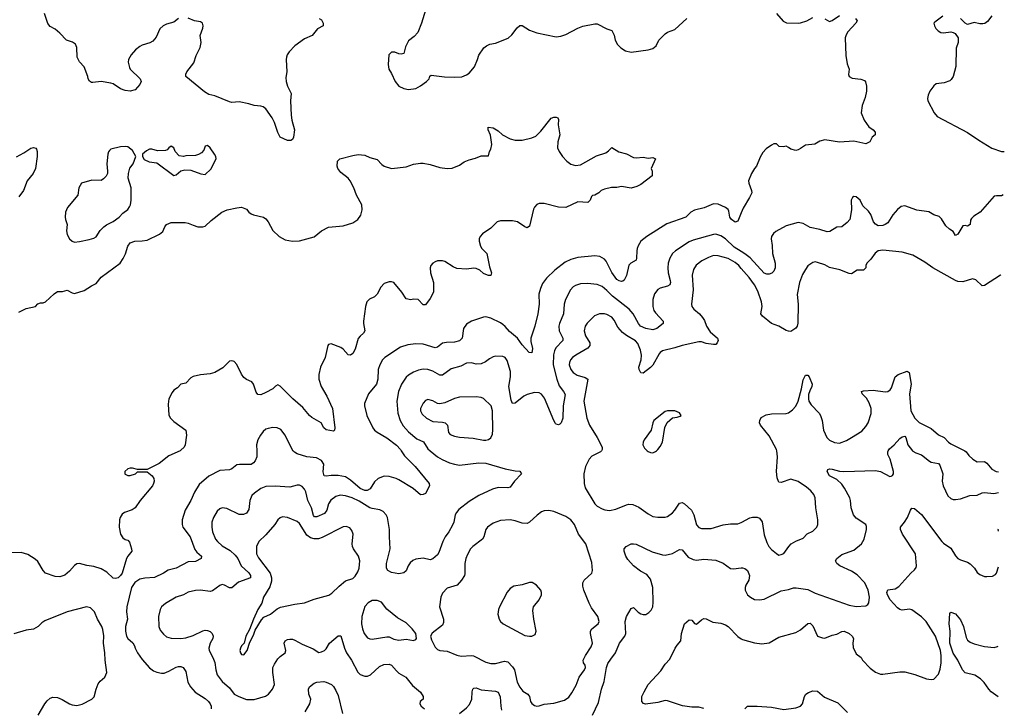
# Model space of a CAD drawing. Header units: inches. Extents: x 1839270 to 1929235, y 762242 to 910350.
# Tile 148 of 256: x 1914037 to 1922173, y 817873 to 823559. Entities that reach past the tile are written whole.
import ezdxf

# ---------------------------------------------------------------- set-up
doc = ezdxf.new("R2010")
doc.units = ezdxf.units.IN
doc.header["$MEASUREMENT"] = 0
for name, color, linetype in [('B9811', 7, 'Continuous'), ('B9812', 7, 'Continuous'), ('B9821', 7, 'Continuous'), ('B9822', 7, 'Continuous')]:
    doc.layers.add(name, color=color, linetype=linetype)

msp = doc.modelspace()

# ---------------------------------------------------------------- linework, layer by layer
at = {"layer": 'B9811', "color": 5}
for points, elevation in [([(1915362, 820000), (1915270, 819958.7), (1915190, 819895.1), (1915090, 819846), (1915010, 819846), (1914970, 819857.2), (1914950, 819857.2), (1914932, 819850), (1914906, 819830), (1914906, 819810), (1914910, 819806), (1914930, 819796), (1914950, 819794.8), (1914995.3, 819810), (1915010, 819824.7), (1915090, 819826), (1915132.8, 819792.8), (1915144.9, 819770), (1915147.3, 819750), (1915144, 819730), (1915133.4, 819710), (1915032, 819588), (1914992.3, 819527.7), (1914966.9, 819513.1), (1914904, 819490), (1914884.7, 819475.3), (1914868.7, 819450), (1914862, 819430), (1914858.4, 819370), (1914870.5, 819310.5), (1914890, 819281), (1914908.1, 819268.1), (1914930, 819261), (1914943.8, 819243.8), (1914962, 819190), (1914962.8, 819170), (1914930.6, 819130), (1914920.5, 819110), (1914884.2, 818990), (1914870, 818968.6), (1914850, 818951.1), (1914830, 818944.7), (1914810, 818947.3), (1914757.8, 818997.8), (1914710, 819025.7), (1914650, 819045.1), (1914592.5, 819052.5), (1914530, 819069.5), (1914510, 819066.6), (1914490, 819052.3), (1914450, 819005.6), (1914410, 818971.6), (1914370, 818957.6), (1914330, 818960.7), (1914250, 818989.6), (1914229.7, 819010), (1914185.7, 819085.7), (1914164.5, 819104.5), (1914104.1, 819144.1), (1914050, 819159.6), (1913970, 819158.4)], 620), ([(1915995.5, 820000), (1915996.4, 819950), (1915984.1, 819915.9), (1915970, 819899.3), (1915950, 819887.3), (1915852.4, 819887.6), (1915830, 819882.9), (1915790, 819851.6), (1915770, 819841.6), (1915690, 819836.9), (1915600.5, 819790), (1915519.1, 819720.9), (1915481.1, 819658.9), (1915450.3, 819590), (1915403.1, 819510), (1915378.9, 819430), (1915378.9, 819390), (1915384.6, 819370), (1915445.8, 819290), (1915484.2, 819184.2), (1915501.7, 819161.7), (1915540.7, 819130), (1915537.3, 819110), (1915490, 819086), (1915430, 819082.9), (1915330, 819031.1), (1915265.1, 819014.9), (1915225.5, 818990), (1915150, 818954.5), (1915070, 818949), (1915030, 818940.3), (1914987.5, 818912.5), (1914960.2, 818870), (1914921.5, 818710), (1914919.5, 818670), (1914926.7, 818610), (1914912.7, 818550), (1914910.6, 818510.6), (1914918.8, 818470), (1914930.8, 818450), (1914972.7, 818412.7), (1914986.4, 818390), (1914990.3, 818370), (1915010.3, 818330), (1915050, 818275.8), (1915110, 818208.2), (1915142.6, 818182.6), (1915170, 818171.8), (1915210, 818162.6), (1915230, 818164.2), (1915270, 818179), (1915330, 818212.6), (1915350, 818219), (1915370, 818218.7), (1915388.8, 818208.8), (1915410, 818176), (1915427.2, 818090), (1915448.4, 818050), (1915486.2, 818006.2), (1915570, 817954.9), (1915597.6, 817930), (1915612.2, 817910), (1915619.5, 817890), (1915618.9, 817870)], 640), ([(1917429.1, 820000), (1917490.2, 819950.2), (1917527.8, 819927.8), (1917590, 819900.3), (1917630, 819888.2), (1917670, 819882), (1917830, 819899), (1917890, 819897.1), (1918050, 819850.2), (1918130, 819833.1), (1918170.3, 819830.3), (1918182.8, 819810), (1918126, 819750), (1918090, 819699.5), (1918070, 819693.3), (1917990, 819696.8), (1917942.9, 819682.9), (1917830.4, 819630), (1917750, 819581.5), (1917665.9, 819514.1), (1917645.7, 819490), (1917636, 819470), (1917624.6, 819410), (1917614.8, 819385.2), (1917583.1, 819330), (1917552, 819287.9), (1917532.9, 819250), (1917500.9, 819159.1), (1917490, 819141.6), (1917451.3, 819108.7), (1917430, 819098.7), (1917370, 819112.8), (1917310, 819105.4), (1917286.5, 819093.5), (1917264.6, 819075.4), (1917247.2, 819050), (1917230, 819009.4), (1917210, 818992), (1917170, 818983.6), (1917110, 818993.6), (1917079.3, 819010), (1917067.3, 819030), (1917068.3, 819070), (1917099.3, 819190), (1917092.3, 819290), (1917093.3, 819350), (1917075.4, 819450), (1917066.6, 819470), (1917039.6, 819499.6), (1917011.7, 819511.7), (1916950, 819522), (1916930, 819529.8), (1916843.2, 819583.2), (1916785.6, 819610), (1916730, 819628.1), (1916686.4, 819633.6), (1916650, 819623.5), (1916608.6, 819591.4), (1916590, 819562), (1916574.7, 819510), (1916556.9, 819483.1), (1916493, 819453), (1916474.5, 819454.5), (1916465.1, 819465.1), (1916448.5, 819530), (1916419.4, 819590), (1916400.2, 819660.2), (1916390, 819682), (1916370, 819705.7), (1916350, 819716), (1916330, 819715.6), (1916270, 819700.5), (1916148.5, 819708.4), (1916070, 819703.5), (1916030, 819687.1), (1915976.4, 819650), (1915955.8, 819630), (1915939.6, 819590), (1915930, 819515.3), (1915910, 819484.5), (1915886.1, 819473.9), (1915850, 819472.2), (1915750, 819524), (1915710, 819528), (1915690, 819520.5), (1915670, 819501.6), (1915637.7, 819450), (1915624.4, 819410), (1915624, 819370), (1915631.3, 819331.3), (1915655.6, 819270), (1915670.3, 819250), (1915710, 819214.9), (1915776.4, 819176.4), (1915818.7, 819138.7), (1915839.7, 819110), (1915868.4, 819050), (1915930, 818991.9), (1915945.2, 818970), (1915945.3, 818950), (1915844.5, 818915.5), (1915790, 818867.4), (1915770, 818868.7), (1915730, 818891.1), (1915710, 818894.7), (1915690, 818888), (1915630, 818844.4), (1915610, 818838), (1915530, 818848.4), (1915490, 818846.9), (1915430, 818832.9), (1915390, 818809.8), (1915330, 818789.8), (1915242.1, 818737.9), (1915208.7, 818710), (1915198.7, 818690), (1915185.2, 818630), (1915187.9, 818550), (1915198.8, 818518.8), (1915225.2, 818485.2), (1915250, 818464.6), (1915290, 818451.3), (1915370, 818448.7), (1915410, 818456.5), (1915470, 818474.5), (1915550, 818513.4), (1915570, 818517.8), (1915590, 818516.5), (1915610, 818506.7), (1915628.4, 818490), (1915636.9, 818470), (1915632.7, 818450), (1915610.2, 818410), (1915599, 818370), (1915603.1, 818350), (1915633.9, 818293.9), (1915650, 818250.8), (1915656.5, 818190), (1915670.2, 818150), (1915710, 818094.9), (1915770, 818043.1), (1915810, 817990.4), (1915846.8, 817970), (1915910, 817947), (1915973.7, 817946.3), (1916067.7, 817972.3), (1916093.6, 817990), (1916127.3, 818030), (1916143.6, 818070), (1916128.8, 818170), (1916129.8, 818210), (1916141.3, 818238.7), (1916170, 818282.4), (1916190, 818302), (1916232, 818330), (1916236.2, 818350), (1916223.6, 818410), (1916230, 818430.5), (1916250, 818440.5), (1916270, 818443.8), (1916290, 818443.8), (1916310, 818437.1), (1916370, 818403), (1916463.4, 818363.4), (1916510, 818334.9), (1916530, 818338.4), (1916554.5, 818350), (1916570, 818365.5), (1916597.4, 818410), (1916670, 818472.2), (1916690, 818470.4), (1916720.7, 818370), (1916737.5, 818330), (1916777.8, 818270), (1916830, 818172.2), (1916850, 818152.9), (1916890, 818138.5), (1916910, 818139.6), (1916935.1, 818150), (1917010, 818217.6), (1917044.9, 818235.1), (1917090, 818239), (1917110, 818230.3), (1917150, 818181.3), (1917170, 818164.6), (1917228.2, 818130), (1917282, 818062), (1917350, 818005.5), (1917370.3, 817970), (1917370.4, 817950), (1917345.5, 817930), (1917343.1, 817910), (1917354, 817890), (1917381.3, 817870)], 660), ([(1917190.2, 820000), (1917217.8, 819957.8), (1917306.3, 819870), (1917420.7, 819730), (1917422.8, 819710), (1917390, 819646), (1917370, 819638), (1917350, 819637), (1917287.1, 819687.1), (1917170, 819759.1), (1917149.3, 819770), (1917090, 819787.6), (1917050, 819790.8), (1916998.4, 819770), (1916970, 819742), (1916933.5, 819686.5), (1916907.2, 819672.8), (1916890, 819673.1), (1916850, 819687.8), (1916770, 819758), (1916730, 819784.8), (1916670, 819796.5), (1916610, 819795.9), (1916569.7, 819789.7), (1916553.3, 819793.3), (1916545.2, 819825.2), (1916551, 819890), (1916530, 819918.7), (1916490, 819941.5), (1916410, 819949.7), (1916330, 819974), (1916308.2, 819988.2), (1916298.2, 820000)], 640), ([(1918843.4, 820000), (1918835.3, 819990), (1918765.7, 819954.3), (1918741.8, 819930), (1918713.4, 819870), (1918698.8, 819810), (1918701.2, 819730), (1918710, 819694), (1918790, 819562.4), (1918810, 819543.7), (1918850, 819520.9), (1918872.4, 819512.4), (1918910, 819507.8), (1918963.3, 819516.7), (1919050, 819554), (1919070, 819558.5), (1919103.5, 819556.5), (1919154.1, 819534.1), (1919230, 819479.5), (1919270, 819456.9), (1919310, 819450.3), (1919369.6, 819450.4), (1919390, 819457.1), (1919430, 819486.4), (1919450, 819508.2), (1919490, 819568.4), (1919510, 819572), (1919530, 819562), (1919588.7, 819508.7), (1919608.4, 819470), (1919630, 819388.2), (1919650, 819365.3), (1919670, 819357.4), (1919750, 819359), (1919850, 819389), (1919910, 819395.6), (1919970, 819396), (1920000, 819408.2)], 680), ([(1919223.2, 820000), (1919230, 819993.4), (1919250, 819985.5), (1919270, 819983.8), (1919290, 819992.7), (1919298.3, 820000)], 720), ([(1918770, 817815.5), (1918819.2, 817920.8), (1918844.5, 818030), (1918865.9, 818094.1), (1918886.6, 818210), (1918898, 818242), (1918920.9, 818279.1), (1918961.7, 818330), (1918994.2, 818410), (1919038.3, 818470), (1919045.6, 818490), (1919041.6, 818590), (1919050, 818631), (1919090, 818698), (1919110, 818704.7), (1919146.9, 818666.9), (1919170, 818652.7), (1919190, 818647), (1919210, 818648.8), (1919236.3, 818663.7), (1919255.9, 818684.1), (1919268.3, 818710), (1919272.4, 818750), (1919267.9, 818870), (1919250, 818940.9), (1919218.2, 818978.2), (1919167, 819007), (1919110, 819049.6), (1919062, 819102), (1919044.7, 819130), (1919031.8, 819170), (1919032.7, 819190), (1919049.7, 819210.3), (1919090, 819230.4), (1919110, 819232.7), (1919130, 819228.5), (1919264.7, 819164.7), (1919350, 819140.3), (1919370, 819138.7), (1919430, 819151.8), (1919490, 819184.4), (1919510, 819182.4), (1919561.8, 819121.8), (1919602.5, 819102.5), (1919630, 819095.3), (1919690, 819104.9), (1919790, 819095.8), (1919850, 819072.4), (1919910, 819028.8), (1919934.1, 819025.8), (1920000, 819033.3)], 660), ([(1914190, 817817), (1914245.8, 817910), (1914265, 817935), (1914290, 817957.1), (1914310, 817965), (1914350, 817962.2), (1914386.9, 817946.9), (1914450, 817910.3), (1914470, 817902.3), (1914510, 817897.4), (1914553.2, 817906.8), (1914631.9, 817948.1), (1914651.8, 817968.2), (1914668.2, 818031.8), (1914685.7, 818074.3), (1914702.3, 818097.8), (1914740.7, 818130), (1914755.8, 818170), (1914743.5, 818270), (1914741.1, 818330), (1914728.9, 818410), (1914731, 818471), (1914723.5, 818523.5), (1914715.1, 818550), (1914680.5, 818610), (1914655.1, 818670), (1914622, 818702), (1914590, 818711.5), (1914430.7, 818670), (1914244.1, 818595.9), (1914220, 818580), (1914190, 818549.6), (1914150, 818527.1), (1914090, 818517.8), (1913990, 818488.7)], 640), ([(1919690, 817870.6), (1919650, 817883.9), (1919590, 817883.7), (1919514.5, 817894.5), (1919390, 817935.3), (1919370, 817936.4), (1919310, 817921.2), (1919208, 817908), (1919192, 817912), (1919177.2, 817930), (1919179.3, 817970), (1919196, 818010), (1919229.7, 818070.4), (1919336.3, 818183.7), (1919370, 818238.8), (1919410, 818278.8), (1919454.5, 818370), (1919470, 818394.8), (1919501.2, 818430), (1919505.6, 818490), (1919530, 818571.3), (1919570, 818604.7), (1919590, 818601), (1919614, 818574), (1919630, 818566.8), (1919670, 818602.8), (1919690, 818614), (1919710, 818613.4), (1919764.9, 818584.9), (1919830, 818576.5), (1919870, 818561.7), (1919890, 818547.4), (1919970, 818466.3), (1920000, 818447.4)], 640), ([(1916395.1, 817844.9), (1916435.1, 817910), (1916442.4, 817950), (1916427.6, 817990), (1916424.5, 818030), (1916432.7, 818050), (1916470, 818080.4), (1916491.2, 818088.8), (1916550, 818093.7), (1916570, 818090.4), (1916614, 818070), (1916630, 818054), (1916650, 818020.7), (1916670, 817978.8), (1916705.2, 817830)], 640), ([(1917670, 817830.3), (1917730, 817878.3), (1917755.2, 817904.8), (1917774, 817950), (1917775.4, 818010), (1917781.6, 818030), (1917790, 818040.5), (1917810, 818041.6), (1917850, 818025.3), (1917970, 818015.3), (1917990, 818005.5), (1918007.1, 817967.1), (1918011.8, 817891.8), (1918019.1, 817859.1)], 660)]:
    msp.add_lwpolyline(points, dxfattribs=dict(at, elevation=elevation))
for points, elevation in [([(1918410, 819507.6), (1918370, 819504.5), (1918350, 819494.5), (1918312.1, 819467.9), (1918250.2, 819409.8), (1918230, 819399.7), (1918190, 819401.7), (1918130, 819421.7), (1918090, 819429.7), (1918010, 819423.5), (1917950, 819403), (1917903.8, 819370), (1917888.8, 819350), (1917871.6, 819290), (1917860.3, 819270), (1917781.1, 819210), (1917763.1, 819190), (1917737.4, 819142.6), (1917723.1, 819110), (1917715.2, 819070), (1917715.3, 818984.7), (1917711.6, 818970), (1917687.2, 818930), (1917650.8, 818889.2), (1917570, 818864), (1917530, 818824.5), (1917518.2, 818790), (1917507, 818710), (1917538.5, 818610), (1917539.5, 818580.5), (1917530, 818560.7), (1917446.3, 818493.7), (1917433, 818470), (1917439.3, 818439.3), (1917470, 818378.8), (1917490, 818359.1), (1917510, 818350.7), (1917570, 818346.4), (1917650, 818311.8), (1917684.5, 818304.5), (1917770, 818310.2), (1917786.2, 818306.2), (1917890, 818254.2), (1917930, 818242.2), (1917970, 818244.5), (1918042.8, 818262.8), (1918070, 818256.5), (1918110, 818215.5), (1918127, 818190), (1918148.6, 818090), (1918170, 818046.4), (1918194.8, 818014.8), (1918234.9, 817990), (1918241.5, 817981.5), (1918248.5, 817970), (1918258, 817930), (1918270, 817914), (1918290, 817896.3), (1918310, 817890.6), (1918330, 817893.4), (1918370, 817908.7), (1918450, 817916.9), (1918538.6, 817941.4), (1918574.7, 817965.3), (1918600.4, 817999.6), (1918636.3, 818063.7), (1918660.4, 818130), (1918704.7, 818190), (1918713, 818210), (1918709.6, 818230), (1918695.6, 818250), (1918692.8, 818270), (1918711.7, 818310), (1918759.4, 818380.6), (1918769.9, 818410), (1918754, 818490), (1918754.2, 818510), (1918765.1, 818530), (1918817.4, 818570), (1918824.4, 818590), (1918814.5, 818630), (1918763.2, 818703.2), (1918742.7, 818742.7), (1918697.6, 818850), (1918690, 818882), (1918691, 818909), (1918700.5, 818930), (1918763.7, 818990), (1918771.5, 819010), (1918763.9, 819076.1), (1918715.8, 819230), (1918653.3, 819310), (1918622.4, 819390), (1918590, 819429.6), (1918550, 819456.3), (1918450, 819498.7)], 680), ([(1916210, 819453.3), (1916190, 819446.6), (1916170.4, 819430), (1916144.9, 819390), (1916070, 819305.7), (1916013.1, 819250), (1915992.6, 819210), (1915993, 819150), (1916010, 819114.9), (1916106.2, 818990), (1916118.1, 818950), (1916118.1, 818921.9), (1916103.3, 818876.7), (1916050.4, 818790), (1916037.4, 818742.6), (1916006, 818690), (1915968, 818610), (1915936.3, 818523.7), (1915904.9, 818470), (1915891.3, 818410), (1915870, 818388.7), (1915860.7, 818370), (1915857.3, 818350), (1915862.8, 818330), (1915870, 818318), (1915890, 818316), (1915916, 818350), (1915940.1, 818419.9), (1915970, 818478), (1915981.5, 818518.5), (1916035.1, 818604.9), (1916055.3, 818624.7), (1916110, 818650.6), (1916165.5, 818694.5), (1916192.7, 818707.3), (1916310, 818734.4), (1916390, 818743.2), (1916470, 818775.3), (1916591.8, 818808.2), (1916616.3, 818823.7), (1916677.5, 818882.5), (1916730, 818924.9), (1916790, 818944.9), (1916810, 818965.5), (1916830, 818999.1), (1916841, 819030), (1916846.9, 819090), (1916835.8, 819130), (1916795.4, 819190), (1916787.1, 819210), (1916783.5, 819230), (1916791.3, 819310), (1916782.3, 819342.3), (1916764.4, 819364.4), (1916735.6, 819375.6), (1916710, 819372.4), (1916536.2, 819283.8), (1916506, 819274), (1916470, 819271.7), (1916440.7, 819280.7), (1916410, 819304), (1916350, 819398.9), (1916330, 819415.8), (1916250, 819449.8)], 680), ([(1918250, 818912.8), (1918190, 818893), (1918119.2, 818880.8), (1918090, 818862.9), (1918066.5, 818833.5), (1918002.7, 818710), (1917994, 818690), (1917989.2, 818650), (1917998.8, 818610), (1918010.2, 818590), (1918032, 818570), (1918210, 818475.2), (1918250, 818468), (1918270, 818469), (1918297, 818483), (1918303.9, 818510), (1918284.5, 818610), (1918278.6, 818681.4), (1918281.5, 818710), (1918329.7, 818770), (1918347.6, 818810), (1918349.6, 818830), (1918343.6, 818850), (1918307.3, 818890), (1918271.8, 818911.8)], 720), ([(1916990, 818764.7), (1916950, 818763.6), (1916917, 818743), (1916890, 818713.2), (1916863.9, 818630), (1916862, 818570), (1916868.6, 818528.6), (1916883.2, 818490), (1916910, 818455.3), (1916930, 818446.5), (1916950, 818444.7), (1917070, 818463.6), (1917090, 818462.3), (1917130, 818444.2), (1917170, 818435.6), (1917230, 818444.2), (1917290, 818433.4), (1917310, 818441), (1917317.2, 818450), (1917309.4, 818490), (1917280.7, 818530), (1917230, 818578.3), (1917159.4, 818619.4), (1917072.1, 818692.1), (1917026, 818750)], 680)]:
    msp.add_lwpolyline(points, close=True, dxfattribs=dict(at, elevation=elevation))
at = {"layer": 'B9812', "color": 5}
for points, elevation in [([(1917390, 823639), (1917357, 823530), (1917325.7, 823454.3), (1917298, 823422), (1917250, 823385.6), (1917225.4, 823334.6), (1917210, 823281.2), (1917190, 823274), (1917170, 823277), (1917138, 823290), (1917110, 823292), (1917087.3, 823270), (1917082, 823190), (1917087.7, 823150), (1917110, 823116), (1917138.4, 823050), (1917170.8, 823010), (1917210, 822992.7), (1917250, 822983.1), (1917310, 822992), (1917350, 823013.7), (1917399.6, 823050), (1917420.7, 823070), (1917426.3, 823093.7), (1917438, 823102), (1917548.2, 823088.2), (1917630, 823084.9), (1917690, 823088.9), (1917730, 823103.1), (1917750, 823118), (1917794.5, 823170), (1917820.9, 823230), (1917832.1, 823267.9), (1917872.5, 823327.5), (1917895.5, 823344.5), (1917923.2, 823356.8), (1917970, 823366.8), (1918072.1, 823407.9), (1918104.8, 823435.2), (1918147.2, 823492.8), (1918170, 823510.6), (1918190, 823510.5), (1918250, 823472.2), (1918310, 823450.3), (1918470, 823418.7), (1918510, 823422.4), (1918550, 823436.4), (1918649.8, 823490.2), (1918690, 823506), (1918790, 823524.9), (1918810, 823524.4), (1918890, 823484.9), (1918931, 823470), (1918950, 823432), (1918957.3, 823390), (1918975.9, 823355.9), (1919005.8, 823325.8), (1919043.4, 823303.4), (1919090.6, 823290.6), (1919229.2, 823310.8), (1919270, 823321), (1919297, 823343), (1919317.2, 823390), (1919370, 823442.8), (1919390, 823456.3), (1919450, 823477.3), (1919549.4, 823570.6)], 640), ([(1915350, 823569.6), (1915310, 823539.2), (1915250, 823522.7), (1915221.6, 823510), (1915195.6, 823484.4), (1915163.5, 823416.5), (1915137.4, 823382.6), (1915112, 823368), (1915050, 823349.8), (1915030, 823338.7), (1914993.1, 823310), (1914957.3, 823270), (1914936.9, 823230), (1914933.8, 823210), (1914943.8, 823163.8), (1914950.4, 823150), (1915033.4, 823070), (1915040.5, 823050), (1915030, 823025.2), (1914990, 822981.2), (1914950.4, 822969.6), (1914910, 822974), (1914870, 822989.6), (1914810, 823029.7), (1914790, 823036.3), (1914710, 823049.3), (1914640.2, 823040.2), (1914630, 823041.2), (1914612.7, 823052.7), (1914602, 823070), (1914599, 823090), (1914569.2, 823170), (1914532.1, 823212.1), (1914512.7, 823250), (1914509.6, 823330), (1914497.1, 823357.1), (1914474.5, 823374.5), (1914422.7, 823390), (1914370, 823447.8), (1914330, 823482), (1914290, 823502.9), (1914270, 823529.4), (1914241.3, 823610)], 620), ([(1916512, 823570), (1916530, 823558), (1916546, 823530), (1916544.7, 823510), (1916497.3, 823482.7), (1916454, 823430), (1916390, 823401.3), (1916310, 823344.4), (1916264.8, 823295.2), (1916248.4, 823270), (1916242, 823250), (1916239.2, 823230), (1916244.6, 823130), (1916237.1, 823082.9), (1916237.7, 823050), (1916250, 823010.7), (1916281.1, 822950), (1916274.9, 822890), (1916280.4, 822770), (1916284.9, 822730), (1916308.2, 822650), (1916300.7, 822590), (1916290, 822569), (1916276.8, 822563.2), (1916250, 822562.7), (1916189.3, 822590), (1916170, 822628.7), (1916142.6, 822710), (1916123.9, 822750), (1916070, 822822.7), (1916050, 822839.8), (1916030, 822846), (1915974, 822850), (1915930, 822865.4), (1915850, 822880.5), (1915790, 822876.3), (1915770, 822880.5), (1915650, 822929.8), (1915601.3, 822941.3), (1915563.9, 822963.9), (1915409.2, 823090), (1915409.2, 823110), (1915417.2, 823130), (1915475.6, 823204.4), (1915496.6, 823263.4), (1915527.8, 823330), (1915535.6, 823370), (1915527.6, 823430), (1915551.3, 823488.7), (1915554, 823510), (1915548, 823530), (1915530, 823541.4), (1915482, 823550), (1915430, 823573.2)], 620), ([(1914030, 821144), (1914090, 821175.5), (1914168, 821190), (1914187, 821213), (1914210, 821220.7), (1914230, 821220.7), (1914250, 821230.8), (1914322.9, 821297.1), (1914350, 821316), (1914390, 821314.8), (1914430, 821327.3), (1914470, 821304.9), (1914490, 821299.3), (1914570, 821322.6), (1914630, 821362), (1914670, 821380.3), (1914710, 821432.9), (1914868.2, 821550), (1914893.2, 821586.8), (1914912.7, 821627.3), (1914930.7, 821689.3), (1914950, 821715.6), (1914988.5, 821731.5), (1915050, 821733.2), (1915090, 821739.7), (1915192.5, 821787.5), (1915220.9, 821810), (1915237, 821850), (1915250, 821867.3), (1915290, 821886), (1915405.3, 821885.3), (1915430, 821880.4), (1915470, 821861.6), (1915510, 821850.4), (1915550, 821848.4), (1915570, 821855.5), (1915618.3, 821901.7), (1915708.7, 821970), (1915751.8, 821988.2), (1915830, 822006.4), (1915870, 822010.5), (1915910, 821994), (1915930.8, 821970), (1915950, 821956.3), (1915970, 821947.7), (1916051.3, 821930), (1916070, 821916), (1916090, 821891), (1916130, 821818), (1916182.4, 821770), (1916230, 821740.9), (1916290.3, 821730.3), (1916350, 821733.4), (1916470, 821767), (1916530, 821816.4), (1916590, 821845.7), (1916710, 821858), (1916790, 821883.1), (1916830.7, 821909.3), (1916854.7, 821945.3), (1916868.2, 821990), (1916863.5, 822030), (1916821.3, 822110), (1916798.4, 822170), (1916766.6, 822230), (1916751.5, 822251.5), (1916690, 822297.2), (1916666, 822330), (1916661.2, 822350), (1916664, 822390), (1916682, 822410), (1916790, 822439.1), (1916834.2, 822445.8), (1916890, 822441.6), (1916930, 822422.4), (1916990, 822403.8), (1917030, 822364), (1917050, 822350.7), (1917110, 822330.5), (1917230, 822344), (1917292.5, 822367.5), (1917350, 822376), (1917370, 822376), (1917430, 822362.8), (1917510, 822338.8), (1917570.7, 822330.7), (1917610, 822334), (1917670, 822359.1), (1917710, 822385.5), (1917750, 822403), (1917803.3, 822416.7), (1917850, 822434.8), (1917910, 822434), (1917919, 822470), (1917929.3, 822490.7), (1917937.2, 822530), (1917926.3, 822606.3), (1917908.7, 822651.3), (1917909.2, 822670.8), (1917950, 822666.8), (1917990, 822642), (1918027.7, 822607.8), (1918090, 822576.4), (1918130, 822563.8), (1918190, 822564.4), (1918270, 822583.8), (1918301.3, 822598.7), (1918342.3, 822637.7), (1918430, 822746), (1918450, 822755.5), (1918470, 822755.5), (1918484.7, 822750), (1918490, 822734), (1918486.8, 822690), (1918501, 822610), (1918482.8, 822550), (1918480.7, 822500.7), (1918494.8, 822470), (1918522, 822430), (1918558, 822390), (1918590, 822366), (1918630, 822354.4), (1918670, 822362.2), (1918804.2, 822435.8), (1918879.5, 822460.5), (1918903, 822477), (1918930, 822504.7), (1918987.7, 822467.7), (1919050, 822450.8), (1919110, 822422.8), (1919130, 822418.8), (1919190, 822424.9), (1919230, 822416), (1919270, 822422), (1919291.1, 822411.1), (1919254, 822330), (1919262, 822310), (1919262, 822270), (1919170, 822199), (1919136.8, 822183.2), (1919090, 822169.4), (1919010, 822181.2), (1918970, 822172.7), (1918927.5, 822172.5), (1918870, 822161.2), (1918842, 822150), (1918822, 822130), (1918790.7, 822109.3), (1918770, 822108), (1918761, 822099), (1918750.6, 822069.4), (1918731.3, 822050), (1918650, 822055.6), (1918550, 822009.4), (1918490, 822012.8), (1918370, 822042.9), (1918330, 822040.9), (1918310, 822034), (1918290, 822012.3), (1918283.8, 821996.2), (1918250, 821855.3), (1918230, 821842), (1918210, 821849.6), (1918150, 821889.4), (1918110, 821899.6), (1918010, 821898.9), (1917981.6, 821890), (1917930, 821837.6), (1917862, 821790), (1917843, 821770), (1917833, 821750), (1917833, 821730), (1917846, 821690), (1917857.1, 821670), (1917897.1, 821630), (1917919.4, 821519.4), (1917935.3, 821470), (1917930, 821446.6), (1917910, 821446.6), (1917890, 821454.5), (1917870, 821464.5), (1917839.3, 821490), (1917810, 821504), (1917790, 821508.3), (1917730, 821499.3), (1917650, 821506.2), (1917618, 821518), (1917550, 821561.6), (1917530, 821569.6), (1917490.5, 821569.5), (1917470, 821560.9), (1917450, 821549), (1917434.8, 821530), (1917427.7, 821510), (1917430.7, 821469.3), (1917456.4, 821390), (1917457.1, 821310), (1917430, 821256), (1917390, 821204), (1917370, 821204), (1917329.4, 821249.4), (1917292.3, 821252.3), (1917270, 821247), (1917230, 821255.1), (1917195.1, 821310), (1917128.1, 821388.1), (1917110, 821394.3), (1917090, 821394), (1917050, 821380.7), (1917022.4, 821350), (1916990, 821291.8), (1916970.3, 821269.7), (1916927.6, 821252.4), (1916906.4, 821230), (1916895.8, 821190), (1916878, 821070), (1916877.3, 821050), (1916888.7, 820990), (1916878.4, 820970), (1916850, 820946.3), (1916833.8, 820926.2), (1916810, 820839.3), (1916790, 820803.6), (1916770, 820789.6), (1916750, 820792.3), (1916710, 820839.5), (1916690, 820851.8), (1916610, 820882), (1916590, 820878), (1916582, 820870), (1916560.5, 820770), (1916523.1, 820690), (1916510.2, 820629.8), (1916509.2, 820590.8), (1916527.8, 820530), (1916576.2, 820450), (1916623.1, 820350), (1916641, 820190), (1916638, 820170), (1916630, 820162), (1916570, 820173.2), (1916550, 820189.3), (1916529.5, 820229.5), (1916450, 820274.7), (1916431.6, 820290), (1916377.3, 820357.3), (1916293, 820430), (1916190, 820532), (1916170, 820543.7), (1916150, 820534), (1916127.5, 820512.5), (1916070, 820480.5), (1916030, 820461.6), (1916005.4, 820465.4), (1915990, 820484), (1915970, 820549), (1915955.1, 820570), (1915910, 820589.6), (1915890, 820605.1), (1915870, 820632.3), (1915831.3, 820711.3), (1915810, 820737.2), (1915800.9, 820740.9), (1915790, 820743.7), (1915770, 820739.5), (1915716.6, 820683.4), (1915650, 820647.2), (1915610, 820634), (1915530, 820627), (1915470, 820611.8), (1915450, 820600.9), (1915410, 820559.3), (1915370, 820549), (1915339.9, 820520.1), (1915310, 820499.5), (1915297.8, 820482.2), (1915270.4, 820430), (1915263.8, 820383.8), (1915270, 820294), (1915282.8, 820270), (1915310, 820240.7), (1915410.6, 820170), (1915415.5, 820130), (1915403.8, 820050), (1915394.9, 820030), (1915370, 820003.6), (1915362, 820000)], 620), ([(1914010, 822426.8), (1914070, 822459.1), (1914130, 822499.3), (1914150, 822505.5), (1914170, 822497.3), (1914174.9, 822490), (1914180.4, 822470), (1914181.6, 822430), (1914167.7, 822330), (1914147.3, 822290), (1914098.8, 822230), (1914067.7, 822150), (1914030, 822097.2)], 620), ([(1920000, 821965.3), (1919970, 821896), (1919950, 821887.3), (1919919.5, 821910), (1919906.3, 821930), (1919898, 821978), (1919890.9, 821990.9), (1919870, 822007.6), (1919810, 822035.6), (1919770, 822038.7), (1919693.8, 822006.2), (1919613.9, 821986.1), (1919583.8, 821970), (1919540.7, 821930), (1919385.4, 821874.6), (1919219.3, 821770), (1919170.2, 821729.7), (1919147.9, 821692.1), (1919140.3, 821670), (1919135.3, 821650), (1919134.9, 821590), (1919130, 821574), (1919088, 821550), (1919070, 821532), (1919052.6, 821447.4), (1919032.4, 821407.6), (1919020.7, 821399.3), (1919010, 821397), (1918990, 821402), (1918970, 821414.7), (1918930, 821471.5), (1918884.6, 821564.6), (1918870, 821582.2), (1918830, 821604), (1918790, 821608.3), (1918650, 821596.4), (1918590, 821580.4), (1918543.6, 821556.4), (1918458.9, 821490), (1918390, 821425.1), (1918358.2, 821381.8), (1918339.9, 821340.1), (1918327.9, 821292.1), (1918330.2, 821210), (1918317.8, 821130), (1918294.7, 821030), (1918261.5, 820930), (1918261.8, 820901.8), (1918274.7, 820845.3), (1918270, 820809.4), (1918247.6, 820810), (1918190, 820874.2), (1918149.9, 820929.9), (1918084.4, 820984.4), (1918050, 821026), (1918030, 821043.1), (1918010, 821057.2), (1917930, 821095.1), (1917890, 821105.7), (1917870, 821103.1), (1917770.3, 821069.7), (1917730, 821045.1), (1917704.9, 821010), (1917692, 820930), (1917670, 820907.4), (1917630, 820897.4), (1917564.9, 820895), (1917531.3, 820888.7), (1917490, 820856.3), (1917470, 820849.7), (1917370, 820880.7), (1917310, 820882), (1917245.3, 820874.7), (1917184.8, 820855.2), (1917054.4, 820770), (1917034.9, 820750), (1917011.7, 820710), (1916998.3, 820670), (1916996.5, 820590), (1916986.3, 820550), (1916919.3, 820470), (1916887, 820390), (1916885.7, 820370), (1916905.2, 820290), (1916954.9, 820190), (1916970, 820168.9), (1916990, 820152.8), (1917070, 820107.6), (1917150, 820047.2), (1917183.6, 820010), (1917190.2, 820000)], 640), ([(1920000, 821645), (1919940.8, 821680.8), (1919870, 821749.1), (1919830, 821775.5), (1919790, 821787.8), (1919770, 821786), (1919600.8, 821739.2), (1919570, 821724.2), (1919457, 821650), (1919432, 821628), (1919408.5, 821591.5), (1919396.5, 821550), (1919393.2, 821510), (1919396.2, 821470), (1919413, 821407), (1919414.6, 821390), (1919408.9, 821371.1), (1919390, 821358.9), (1919330, 821342.6), (1919309.2, 821330.8), (1919283.7, 821296.3), (1919268.2, 821250), (1919268.9, 821190), (1919277.8, 821157.8), (1919290, 821137.8), (1919354.4, 821070), (1919353.4, 821050), (1919302, 821010), (1919270, 820998.3), (1919210, 821009.9), (1919168.2, 821030), (1919150, 821051), (1919106.3, 821130), (1919073.7, 821170), (1918936.9, 821276.9), (1918890, 821324.5), (1918850, 821355), (1918810, 821371.9), (1918730, 821381.4), (1918670, 821378.5), (1918630, 821365.4), (1918610, 821352.8), (1918587.6, 821330), (1918546.2, 821250), (1918536.2, 821210), (1918530.2, 821130), (1918497.1, 821050), (1918492.9, 821030), (1918496.2, 820990), (1918526, 820930), (1918526.5, 820910), (1918467.2, 820850), (1918455.8, 820824.2), (1918448.9, 820791.1), (1918444.6, 820710), (1918475.3, 820590), (1918496.1, 820536.1), (1918531.8, 820490), (1918543.8, 820463.8), (1918528.3, 820370), (1918526, 820270), (1918512.7, 820230), (1918499.9, 820220.1), (1918490, 820215.1), (1918470, 820219.3), (1918465.6, 820225.6), (1918449.8, 820249.8), (1918374.9, 820434.9), (1918350, 820466.6), (1918330, 820477.3), (1918290, 820481.1), (1918230, 820465.7), (1918202, 820450), (1918130, 820394), (1918109.8, 820389.8), (1918097.3, 820417.3), (1918079.8, 820530), (1918093.3, 820610), (1918093.5, 820653.5), (1918066.5, 820746.5), (1918050, 820769.6), (1918030, 820778.9), (1917970, 820781.3), (1917950, 820775.1), (1917920.5, 820759.5), (1917887.1, 820732.9), (1917850, 820716.4), (1917810, 820716), (1917770, 820726.9), (1917730, 820722.2), (1917681.5, 820698.5), (1917603.2, 820676.8), (1917530, 820625.3), (1917510, 820623.1), (1917450, 820658.2), (1917410, 820669.8), (1917370, 820674), (1917333.6, 820666.4), (1917290.2, 820649.8), (1917250, 820624), (1917230, 820606.6), (1917190.8, 820549.2), (1917166.7, 820490), (1917152.7, 820410), (1917161.1, 820310), (1917182.3, 820250), (1917206.4, 820206.4), (1917250, 820155.6), (1917318.9, 820098.9), (1917373.1, 820073.2), (1917410, 820015.6), (1917429.1, 820000)], 660), ([(1920000, 821506), (1919979.3, 821530), (1919950, 821553.8), (1919890, 821587), (1919810, 821610.7), (1919770, 821611.5), (1919730, 821597.1), (1919672.6, 821567.4), (1919626.2, 821533.8), (1919603.8, 821496.2), (1919593, 821450), (1919602.3, 821330), (1919587.6, 821210), (1919591.8, 821190), (1919607, 821170), (1919654, 821130), (1919680.3, 821100.3), (1919695, 821075), (1919711.1, 821030), (1919741.9, 820981.9), (1919802.4, 820930), (1919808.2, 820910), (1919799.3, 820890), (1919790, 820878), (1919770, 820876.2), (1919710, 820885.4), (1919670, 820899.1), (1919650, 820898.5), (1919510, 820869.7), (1919451, 820849), (1919350, 820824.5), (1919330, 820812.1), (1919320.8, 820799.2), (1919270, 820707), (1919250, 820686.5), (1919190, 820641.1), (1919170, 820643.1), (1919155, 820670), (1919154, 820690), (1919172.6, 820750), (1919175.2, 820790), (1919167.4, 820830), (1919144.4, 820884.4), (1919126.5, 820906.5), (1919050, 820951.6), (1919016.9, 820976.9), (1918980, 821020), (1918950, 821077), (1918930, 821103), (1918890, 821124.2), (1918869.8, 821129.8), (1918828.5, 821131.5), (1918787.1, 821112.9), (1918725.2, 821054.8), (1918710.2, 821030), (1918702.4, 820990), (1918711.6, 820950), (1918747.2, 820890), (1918748.3, 820870), (1918732.3, 820847.7), (1918631.6, 820790), (1918605.5, 820770), (1918588.3, 820750), (1918579.7, 820730), (1918578.4, 820710), (1918590.1, 820670.1), (1918610, 820645.8), (1918644.6, 820624.6), (1918710, 820606), (1918730.7, 820590.7), (1918699.8, 820410), (1918723.9, 820270), (1918746.7, 820210), (1918810.2, 820110.2), (1918849.1, 820030), (1918851.4, 820010), (1918843.4, 820000)], 680), ([(1919298.3, 820000), (1919310, 820010.4), (1919330, 820034.9), (1919348.5, 820070), (1919367.7, 820192.3), (1919387.3, 820232.7), (1919430, 820271.3), (1919470, 820276), (1919495.5, 820284.5), (1919502, 820290), (1919490, 820314), (1919450, 820328.7), (1919390, 820328.7), (1919370, 820324), (1919278, 820250), (1919268.5, 820230), (1919254, 820170), (1919197, 820090), (1919188.8, 820070), (1919187, 820050), (1919201.2, 820021.2), (1919223.2, 820000)], 720), ([(1916298.2, 820000), (1916289.7, 820010), (1916230, 820129.3), (1916195.8, 820175.8), (1916166, 820190), (1916130, 820191.2), (1916090, 820185.1), (1916070, 820176.9), (1916050, 820159.6), (1916026, 820130), (1916003.6, 820090), (1915994.6, 820050), (1915995.5, 820000)], 640)]:
    msp.add_lwpolyline(points, dxfattribs=dict(at, elevation=elevation))
for points, elevation in [([(1914910, 822512.3), (1914870.5, 822509.5), (1914790, 822489), (1914779.8, 822480.2), (1914770, 822468), (1914766, 822450), (1914758.4, 822370), (1914763.8, 822310), (1914761.6, 822290), (1914752.1, 822267.9), (1914730, 822245.2), (1914710, 822232.7), (1914634.5, 822234.5), (1914547.7, 822210), (1914526, 822170), (1914517.3, 822110), (1914430.8, 822010), (1914416, 821970), (1914413.4, 821930), (1914415.5, 821910), (1914430.6, 821869.4), (1914424.9, 821815.1), (1914430, 821784.7), (1914447.7, 821750), (1914470, 821730.6), (1914490, 821722), (1914530, 821728), (1914610, 821744.9), (1914650, 821756.3), (1914670, 821767.3), (1914702, 821818), (1914732.7, 821850), (1914754.3, 821865.7), (1914810, 821893.4), (1914859.6, 821930), (1914890, 821963), (1914930, 821993.4), (1914945.7, 822014.3), (1914952.8, 822030), (1914958.5, 822070), (1914956.9, 822170), (1914934.5, 822250), (1914935.1, 822290), (1914947.2, 822332.8), (1914974, 822370), (1914998, 822430), (1914970, 822478), (1914930, 822509)], 640), ([(1915590, 822519.3), (1915570, 822515.3), (1915559, 822481), (1915540.2, 822459.8), (1915514.6, 822445.4), (1915490, 822438.2), (1915410, 822434.7), (1915390, 822429.7), (1915355.4, 822435.4), (1915320.9, 822470), (1915310, 822502), (1915290, 822514), (1915270, 822501.2), (1915255.2, 822484.8), (1915240.7, 822479.3), (1915176.5, 822476.5), (1915130, 822489.2), (1915110, 822489), (1915084.5, 822475.5), (1915052, 822450), (1915052, 822430), (1915066.4, 822406.4), (1915105.8, 822385.8), (1915170, 822376.3), (1915310, 822274), (1915330, 822278.8), (1915369.5, 822310.5), (1915401.6, 822318.4), (1915450, 822315.8), (1915534.6, 822285.4), (1915570, 822281), (1915615.9, 822324.1), (1915659.3, 822410), (1915657.2, 822430), (1915646, 822450), (1915610, 822502.7)], 640), ([(1917810, 820446.6), (1917670, 820443.5), (1917630, 820432.2), (1917550, 820394.7), (1917510, 820387.8), (1917490, 820391.5), (1917450, 820411.5), (1917410, 820423.6), (1917390, 820416.2), (1917370, 820392.7), (1917348.4, 820350), (1917348.2, 820330), (1917362.3, 820302.3), (1917397.3, 820270), (1917450, 820240.3), (1917530, 820237.3), (1917552.7, 820230), (1917570.9, 820210.9), (1917581.5, 820150), (1917593.4, 820133.4), (1917630, 820119.6), (1917670, 820112.4), (1917784.9, 820104.9), (1917870, 820087.2), (1917890, 820087), (1917910, 820092.7), (1917930, 820108), (1917943.3, 820136.7), (1917947.6, 820172.4), (1917943, 820330), (1917931.9, 820371.9), (1917870, 820431.5), (1917850, 820440.5)], 680)]:
    msp.add_lwpolyline(points, close=True, dxfattribs=dict(at, elevation=elevation))
at = {"layer": 'B9821', "color": 5}
for points, elevation in [([(1920000, 819408.2), (1920004.5, 819410), (1920070, 819447), (1920092.7, 819452.7), (1920130, 819450.6), (1920150, 819443), (1920172.4, 819412.4), (1920190, 819306), (1920210, 819242.8), (1920228.2, 819210), (1920250, 819184), (1920290, 819150.8), (1920310, 819138.8), (1920330, 819142.8), (1920350, 819151), (1920392, 819210), (1920412.3, 819230), (1920450, 819254), (1920510, 819277.1), (1920545.2, 819314.8), (1920590, 819336.4), (1920623.6, 819370), (1920631.2, 819390), (1920633.3, 819430), (1920615.6, 819530), (1920609.7, 819610), (1920598.9, 819638.9), (1920573.6, 819670), (1920539.6, 819699.6), (1920470, 819746.9), (1920410, 819764), (1920330, 819738), (1920310, 819740.9), (1920306, 819746), (1920297, 819777), (1920290.9, 819830), (1920298.3, 819950), (1920292.3, 820000)], 680), ([(1920000, 819033.3), (1920010, 819034.4), (1920028.5, 819028.5), (1920050.4, 819010), (1920066.7, 818970), (1920061.1, 818930), (1920037.1, 818890), (1920030.6, 818870), (1920030.8, 818850), (1920050.7, 818810), (1920074.8, 818790), (1920110, 818772.7), (1920150, 818768.2), (1920190, 818774.4), (1920330, 818843.1), (1920390, 818854), (1920430, 818866.7), (1920452.9, 818867.1), (1920550, 818853.2), (1920610, 818824.7), (1920890, 818723.6), (1920950, 818714), (1921030, 818720.5), (1921045.2, 818730), (1921054.9, 818745.1), (1921058.5, 818790), (1921048.9, 818850), (1921021.7, 818910), (1920956.5, 818976.5), (1920910, 819005.2), (1920815.1, 819050), (1920788, 819070), (1920777.6, 819090), (1920789.5, 819110), (1920830, 819144.6), (1920930, 819178), (1920991.8, 819230), (1921014.3, 819270), (1921035.6, 819350), (1921035.6, 819375.6), (1921029.3, 819390), (1920950, 819442), (1920926, 819470), (1920907.6, 819530), (1920902.6, 819590), (1920896.4, 819610), (1920851.9, 819691.9), (1920830, 819723.9), (1920790, 819763), (1920730, 819792.7), (1920710, 819828.7), (1920714, 819846), (1920729.5, 819850.5), (1920750, 819848.2), (1920810, 819832.4), (1920847.9, 819827.9), (1921110, 819837.6), (1921150, 819828.2), (1921228.1, 819788.1), (1921239, 819790), (1921250, 819796.3), (1921257.4, 819810), (1921258.3, 819830), (1921230, 819929.2), (1921210.8, 819970), (1921209.8, 819990), (1921214.8, 820000)], 660), ([(1921415.4, 820000), (1921417.4, 819997.4), (1921442.1, 819982.1), (1921490, 819967.1), (1921554.1, 819914.1), (1921570, 819906.4), (1921630, 819893.7), (1921641.1, 819881.1), (1921664.7, 819810), (1921660.3, 819750), (1921667, 819710), (1921707.1, 819627.1), (1921730, 819604.4), (1921750, 819597.6), (1921770, 819597), (1921810, 819603.7), (1921888, 819630), (1921950, 819633.7), (1921990, 819653.4), (1922010, 819656.5), (1922086.4, 819646.4), (1922124.7, 819654.2)], 660), ([(1921845.7, 820000), (1921859.3, 819990), (1921880.6, 819960.6), (1921914, 819930), (1921950, 819908.7), (1922010.2, 819910.2), (1922030, 819897), (1922070, 819847.9), (1922105.5, 819830), (1922125, 819827)], 680), ([(1920000, 818447.4), (1920010, 818441.1), (1920110, 818414), (1920170, 818406.4), (1920230, 818414.4), (1920310, 818461.3), (1920450, 818498.7), (1920490, 818520.4), (1920550, 818574.4), (1920570, 818574.9), (1920590, 818555.5), (1920630.2, 818470.2), (1920670, 818454.6), (1920690, 818452.9), (1920750, 818477.8), (1920790, 818484.2), (1920830, 818508.8), (1920850, 818510.2), (1920890.6, 818490), (1920916.3, 818470), (1920926, 818450), (1920922, 818410), (1920924.7, 818375.3), (1920950, 818322), (1920990, 818292), (1921002, 818270), (1921063.8, 818203.8), (1921110, 818170.8), (1921150, 818156), (1921170, 818156), (1921310, 818174.9), (1921350, 818174.4), (1921432.6, 818152.6), (1921530, 818117), (1921569.6, 818110.4), (1921590, 818113), (1921630, 818156.3), (1921644, 818196), (1921651.3, 818248.7), (1921651.9, 818310), (1921646.8, 818350), (1921605.8, 818470), (1921528.7, 818588.7), (1921489.9, 818629.9), (1921410, 818686.4), (1921389.1, 818690.9), (1921330, 818683.9), (1921310, 818688.7), (1921290, 818702.4), (1921230.9, 818770), (1921207.6, 818810), (1921203.5, 818830), (1921210, 818850.5), (1921270, 818860.4), (1921301.8, 818878.2), (1921399.5, 818990), (1921430, 819015.5), (1921443.5, 819036.5), (1921446.3, 819050), (1921439.7, 819150), (1921331.3, 819310), (1921315.8, 819350), (1921316.2, 819370), (1921349.6, 819410), (1921372.3, 819447.7), (1921397.2, 819510), (1921410, 819526), (1921430, 819522), (1921490, 819474.9), (1921658, 819250), (1921670, 819236.2), (1921730, 819194.3), (1921770, 819131.7), (1921790, 819111.5), (1921810, 819098.6), (1921870, 819078.9), (1921890, 819067), (1921927.2, 819030), (1921950, 818995.8), (1921970, 818977.6), (1922010, 818960.4), (1922030, 818960.4), (1922075.6, 818964.4), (1922101.5, 818978.5), (1922109.6, 818990.4), (1922123.9, 819042.6)], 640), ([(1922124.3, 819336.2), (1922122.6, 819350), (1922124.3, 819353.9)], 640), ([(1922122.4, 817966.9), (1922065.8, 818010), (1922045.4, 818030), (1922007.1, 818087.1), (1921977.2, 818117.2), (1921930, 818146.9), (1921850, 818167.2), (1921826.6, 818190), (1921788.1, 818270), (1921750, 818328.7), (1921722, 818410), (1921725.6, 818510), (1921717.8, 818570), (1921723.6, 818656.4), (1921730, 818666), (1921770, 818653.4), (1921810, 818602.8), (1921834.6, 818550), (1921857.2, 818457.2), (1921870, 818436.3), (1921890, 818418.4), (1921924.3, 818404.3), (1922010, 818382.6), (1922090, 818375.5), (1922116.1, 818383.9), (1922123, 818387.3)], 620), ([(1920028.7, 817870), (1920050, 817890.6), (1920129.6, 817890.4), (1920250, 817881.7), (1920350, 817863.1), (1920450, 817877.1), (1920489.6, 817890.4), (1920506, 817910), (1920522.7, 817970), (1920534, 817990), (1920555.9, 818004.1), (1920590, 818017.1), (1920630, 818014), (1920686.1, 817966.1), (1920798.8, 817918.8), (1920877.6, 817837.6)], 620)]:
    msp.add_lwpolyline(points, dxfattribs=dict(at, elevation=elevation))
at = {"layer": 'B9822', "color": 5}
for points, elevation in [([(1920944.7, 823570), (1920956, 823550), (1920946.8, 823530), (1920879.6, 823460.4), (1920865.3, 823434.7), (1920859.5, 823410), (1920862.5, 823262.5), (1920874.4, 823194.4), (1920891.3, 823150), (1920886.4, 823106.4), (1920892, 823090), (1920915.3, 823075.3), (1920987.1, 823067.1), (1921017.3, 823057.3), (1921026.4, 823046.4), (1921034.8, 823010), (1921033.4, 822970), (1921023.8, 822916.2), (1920999.1, 822850), (1920990.5, 822790), (1921014, 822730), (1921054.7, 822674.7), (1921090.7, 822650), (1921106, 822630), (1921104.7, 822610), (1921081, 822590), (1921061, 822550), (1921030, 822533.2), (1920930, 822557.2), (1920812.5, 822547.5), (1920690, 822567.6), (1920650, 822555.6), (1920608.5, 822531.5), (1920530, 822522.9), (1920490, 822494.5), (1920470, 822483.7), (1920450, 822479.5), (1920410, 822489.3), (1920390, 822505.2), (1920370, 822514), (1920349.4, 822509.4), (1920312.9, 822512.9), (1920290, 822535.3), (1920270, 822534), (1920250, 822524), (1920206, 822494), (1920178.3, 822461.7), (1920156.2, 822423.8), (1920125.5, 822350), (1920108, 822330), (1920085.5, 822290), (1920060.3, 822230), (1920061.5, 822210), (1920083.7, 822150), (1920086, 822130), (1920068.2, 822090), (1920016.5, 822003.5), (1920000, 821965.3)], 640), ([(1920291.7, 823611.7), (1920346.9, 823546.9), (1920374.6, 823534.6), (1920470, 823530.7), (1920490, 823534), (1920542, 823550), (1920590, 823577.3)], 640), ([(1920690, 823566), (1920730, 823544.7), (1920750, 823552), (1920810, 823594.8)], 640), ([(1921664.7, 823590), (1921599.6, 823540.4), (1921592, 823530), (1921596, 823510), (1921607.5, 823487.5), (1921627.5, 823467.5), (1921650, 823454.8), (1921670, 823450.8), (1921730, 823458.8), (1921750, 823454.8), (1921766.4, 823446.4), (1921790.7, 823410.7), (1921791, 823370), (1921775.3, 823324.7), (1921772.3, 823172.3), (1921750.3, 823089.7), (1921735.1, 823064.9), (1921724.1, 823055.9), (1921677.2, 823037.2), (1921610, 823029.2), (1921590, 823013.2), (1921557.3, 822970), (1921543, 822937), (1921537.3, 822910), (1921542, 822890), (1921592.7, 822790), (1921619.2, 822759.2), (1921870, 822628.5), (1921963.4, 822563.4), (1922070, 822499.3), (1922150, 822470.6), (1922173.1, 822470.3)], 660), ([(1922070, 823592.3), (1922034.1, 823545.9), (1922011.2, 823528.8), (1921994.7, 823525.3), (1921970, 823524.4), (1921924.9, 823535.1), (1921870, 823520.9), (1921848.7, 823530), (1921810, 823568)], 660), ([(1922162.7, 822112.3), (1922150, 822105.1), (1922110, 822106), (1922090, 822101.2), (1921974, 821970), (1921922, 821938), (1921900.8, 821919.2), (1921894.7, 821905.3), (1921890, 821869.2), (1921870, 821854.5), (1921850, 821859.7), (1921830, 821858), (1921790.2, 821789.8), (1921770, 821778), (1921750, 821809.3), (1921719, 821830), (1921690, 821857.2), (1921655.4, 821915.4), (1921634.5, 821934.5), (1921590, 821949.4), (1921550, 821972), (1921450, 821987.3), (1921350, 822022), (1921321.7, 822018.3), (1921290, 821992.3), (1921252.4, 821947.6), (1921210, 821880.9), (1921190, 821867), (1921170, 821860.9), (1921130, 821858.3), (1921110, 821869.8), (1921092.1, 821890), (1921071.4, 821951.4), (1921050, 821979.6), (1921003.7, 822023.7), (1920982, 822070), (1920950, 822097.2), (1920930, 822099), (1920918, 822090), (1920906.8, 822070), (1920911, 821990), (1920896.3, 821910), (1920875.1, 821884.9), (1920830, 821849.3), (1920790, 821845.2), (1920730.3, 821809.7), (1920710, 821808.3), (1920650, 821827.8), (1920570, 821843.8), (1920510, 821875.4), (1920470, 821885.1), (1920370, 821856.9), (1920284, 821810), (1920264.9, 821795.1), (1920250.4, 821770), (1920247, 821750), (1920255.2, 821695.3), (1920258.5, 821630), (1920278.5, 821550), (1920278.9, 821510), (1920270, 821483.7), (1920252.7, 821467.2), (1920230, 821457.6), (1920210, 821456.9), (1920190, 821465.4), (1920073.4, 821593.4), (1920030, 821626.9), (1920000, 821645)], 660), ([(1922143.6, 821452.3), (1922141.6, 821450), (1922010, 821365.2), (1921990, 821362), (1921937.2, 821410), (1921910, 821420.9), (1921830, 821393.6), (1921790, 821397.6), (1921770, 821405.6), (1921581.6, 821510), (1921516.9, 821556.9), (1921416.1, 821616.1), (1921330, 821640.4), (1921170, 821655), (1921130, 821649.8), (1921107.1, 821632.9), (1921070, 821582.2), (1921037, 821550), (1921028.8, 821530), (1921028.4, 821510), (1921010.7, 821490), (1920958, 821490), (1920910, 821462), (1920890, 821463.6), (1920813.2, 821493.2), (1920730, 821513.8), (1920690, 821534.5), (1920630, 821555.6), (1920610, 821559.6), (1920590, 821555.6), (1920550, 821525.6), (1920530, 821497.6), (1920505.8, 821454.2), (1920482, 821390), (1920461, 821290), (1920469.1, 821210.9), (1920467.8, 821052.2), (1920462, 821030), (1920450, 821012), (1920410, 820985.6), (1920390, 820986.6), (1920370, 820994), (1920310, 821029.8), (1920249.8, 821049.8), (1920175.1, 821110), (1920162, 821130), (1920171.4, 821190), (1920167.4, 821230), (1920137.4, 821317.4), (1920109.9, 821369.9), (1920065.7, 821430), (1920000, 821506)], 680), ([(1920292.3, 820000), (1920291.1, 820010), (1920230, 820122.4), (1920158.7, 820210), (1920151.6, 820230), (1920152, 820250), (1920164.4, 820275.6), (1920204.8, 820295.3), (1920250, 820304.9), (1920370, 820307.6), (1920390, 820312.2), (1920423.3, 820336.7), (1920450.8, 820369.2), (1920470.9, 820410), (1920496.9, 820510), (1920510, 820584.7), (1920530, 820624.7), (1920550, 820624.7), (1920561, 820610), (1920585.5, 820550), (1920582.4, 820530), (1920564.9, 820495), (1920556, 820464), (1920554.2, 820430), (1920558.5, 820410), (1920578.2, 820378.2), (1920643.6, 820310), (1920654.9, 820290), (1920667.4, 820250), (1920677.8, 820170), (1920705.7, 820110), (1920730, 820087.4), (1920770, 820067.4), (1920810, 820063.7), (1920870, 820085.7), (1920911.8, 820108.2), (1920997, 820163), (1921030, 820200.4), (1921048.6, 820231.4), (1921073.6, 820306.4), (1921073, 820350), (1921056.3, 820396.3), (1921033.5, 820433.5), (1920999.6, 820470), (1920993.2, 820490), (1921010, 820496), (1921090, 820501.3), (1921190, 820486.5), (1921210, 820488.8), (1921230, 820503.8), (1921240.4, 820519.6), (1921270, 820610.3), (1921297, 820630), (1921370, 820656.4), (1921386.4, 820646.4), (1921402.6, 820550), (1921390.6, 820470), (1921401.7, 820330), (1921434.8, 820270), (1921470, 820233.6), (1921570, 820183.9), (1921630, 820132.2), (1921676.9, 820110), (1921711.3, 820070), (1921730, 820055.8), (1921842.4, 820002.4), (1921845.7, 820000)], 680), ([(1921214.8, 820000), (1921223.3, 820016.7), (1921263.9, 820050), (1921310, 820101.7), (1921330, 820116), (1921350, 820120.4), (1921359.5, 820110), (1921375.2, 820050), (1921415.4, 820000)], 660)]:
    msp.add_lwpolyline(points, dxfattribs=dict(at, elevation=elevation))

doc.saveas('drawing.dxf')
